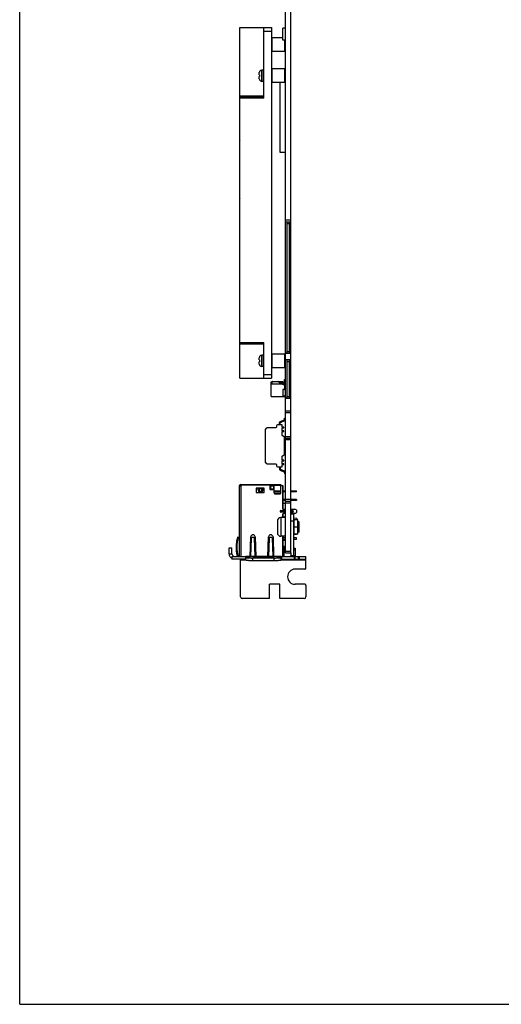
# Model space of a CAD drawing. Header units: millimetres. Extents: x 0 to 559, y 0 to 432.
# Tile 1 of 18: x 0 to 140, y 0 to 287. Entities that reach past the tile are written whole.
import ezdxf

# ---------------------------------------------------------------- set-up
doc = ezdxf.new("R2010")
doc.units = ezdxf.units.MM
doc.header["$LTSCALE"] = 30.734
doc.layers.get('0').update_dxf_attribs({"linetype": 'CONTINUOUS'})
doc.layers.add('00_COMPONENTS', color=7, linetype='CONTINUOUS')

msp = doc.modelspace()

# ---------------------------------------------------------------- linework, layer by layer
at = {"color": 7}
for q in [(0, 431.8), (558.8, 0)]:
    msp.add_line((0, 0), q, dxfattribs=at)
at = {"layer": '00_COMPONENTS', "color": 7}
for p, q in [((77.399, 227.719), (77.399, 299.069)), ((78.999, 227.719), (78.999, 299.069)), ((64.099, 182.259), (64.099, 284.259)), ((64.099, 284.259), (73.399, 284.259)), ((71.099, 263.759), (71.099, 284.259)), ((73.399, 284.259), (73.399, 182.259)), ((76.649, 280.627), (76.649, 284.127)), ((77.399, 284.127), (76.649, 284.127)), ((73.399, 281.059), (73.599, 281.259)), ((73.599, 277.259), (73.599, 281.259)), ((76.649, 281.259), (73.599, 281.259)), ((77.399, 280.627), (76.649, 280.627)), ((77.199, 277.259), (77.199, 280.627)), ((73.399, 277.459), (73.599, 277.259)), ((77.199, 277.259), (73.599, 277.259)), ((77.199, 277.259), (77.399, 277.459)), ((73.399, 272.059), (73.599, 272.259)), ((73.599, 268.259), (73.599, 272.259)), ((77.199, 272.259), (73.599, 272.259)), ((77.199, 268.259), (77.199, 272.259)), ((77.199, 272.259), (77.399, 272.059)), ((69.799, 270.529), (69.799, 271.17)), ((69.799, 270.529), (69.87, 270.529)), ((69.799, 269.349), (69.799, 269.989)), ((69.87, 269.989), (69.799, 269.989)), ((69.861, 271.497), (69.87, 271.488)), ((70.899, 271.909), (70.499, 271.909)), ((69.87, 269.031), (69.861, 269.021)), ((70.899, 268.609), (70.499, 268.609)), ((73.399, 268.459), (73.599, 268.259)), ((77.199, 268.259), (73.599, 268.259)), ((75.875, 247.954), (75.875, 268.259)), ((77.199, 268.259), (77.399, 268.459)), ((71.099, 264.259), (64.099, 264.259)), ((71.099, 264.159), (64.099, 264.159)), ((63.999, 250.959), (63.999, 234.76)), ((77.399, 247.954), (75.875, 247.954)), ((77.399, 227.719), (78.999, 227.719)), ((77.727, 227.719), (77.909, 227.219)), ((77.909, 190.019), (77.909, 227.219)), ((77.909, 227.219), (78.489, 227.219)), ((78.489, 227.219), (78.671, 227.719)), ((78.489, 227.219), (78.489, 190.019)), ((64.099, 192.259), (71.099, 192.259)), ((71.099, 182.259), (71.099, 192.659)), ((73.399, 189.059), (73.599, 189.259)), ((77.199, 189.259), (73.599, 189.259)), ((73.599, 185.259), (73.599, 189.259)), ((77.199, 189.259), (77.399, 189.059)), ((77.199, 185.259), (77.199, 189.259)), ((77.399, 189.519), (78.999, 189.519)), ((77.909, 190.019), (77.727, 189.519)), ((77.909, 190.019), (78.489, 190.019)), ((78.671, 189.519), (78.489, 190.019)), ((69.799, 187.529), (69.799, 188.17)), ((69.799, 187.529), (69.87, 187.529)), ((69.87, 186.989), (69.799, 186.989)), ((69.799, 186.349), (69.799, 186.989)), ((69.861, 188.497), (69.87, 188.488)), ((70.899, 188.909), (70.499, 188.909)), ((77.399, 187.619), (78.999, 187.619)), ((77.727, 187.619), (77.909, 187.119)), ((77.909, 187.119), (78.489, 187.119)), ((77.909, 176.914), (77.909, 187.119)), ((78.489, 187.119), (78.671, 187.619)), ((78.489, 187.119), (78.489, 176.914)), ((69.87, 186.031), (69.861, 186.021)), ((70.899, 185.609), (70.499, 185.609)), ((73.399, 185.459), (73.599, 185.259)), ((77.199, 185.259), (73.599, 185.259)), ((77.199, 185.259), (77.399, 185.459)), ((64.099, 182.259), (73.399, 182.259)), ((73.229, 181.183), (73.484, 181.183)), ((73.229, 176.933), (73.229, 181.183)), ((73.459, 181.183), (73.459, 180.533)), ((73.459, 180.883), (73.479, 180.883)), ((73.479, 180.533), (73.479, 181.148)), ((73.614, 181.283), (75.196, 181.283)), ((75.337, 181.224), (75.62, 180.941)), ((76.629, 181.183), (75.379, 181.183)), ((75.762, 180.883), (76.379, 180.883)), ((76.379, 180.883), (76.629, 180.883)), ((76.629, 180.983), (76.629, 181.183)), ((76.779, 180.983), (76.629, 180.983)), ((76.629, 180.883), (76.779, 180.933)), ((76.629, 180.883), (76.629, 180.748)), ((76.679, 180.583), (76.679, 180.533)), ((76.779, 180.283), (76.779, 180.983)), ((76.829, 180.848), (76.829, 180.93)), ((76.887, 181.071), (77.04, 181.224)), ((77.099, 181.883), (77.299, 181.883)), ((77.099, 181.365), (77.099, 181.883)), ((77.129, 180.756), (77.129, 180.603)), ((77.34, 181.05), (77.187, 180.897)), ((76.779, 180.533), (73.459, 180.533)), ((77.279, 178.913), (76.629, 178.913)), ((76.629, 178.913), (76.629, 176.933)), ((77.279, 180.283), (76.779, 180.283)), ((77.109, 180.348), (77.109, 180.283)), ((77.279, 178.897), (77.279, 180.283)), ((77.379, 178.767), (77.379, 177.098)), ((73.229, 176.933), (77.279, 176.933)), ((77.244, 176.963), (76.779, 176.963)), ((76.879, 176.963), (76.879, 176.933)), ((77.029, 176.933), (77.029, 176.963)), ((77.279, 176.933), (77.279, 176.967)), ((77.399, 176.414), (78.999, 176.414)), ((77.399, 131.419), (77.399, 176.414)), ((77.909, 176.914), (77.727, 176.414)), ((77.909, 176.914), (78.489, 176.914)), ((78.671, 176.414), (78.489, 176.914)), ((78.999, 141.39), (78.999, 176.414)), ((77.399, 172.764), (78.999, 172.764)), ((75.649, 168.657), (75.649, 169.292)), ((75.842, 169.588), (77.105, 170.152)), ((75.899, 168.657), (75.899, 169.292)), ((75.943, 169.36), (77.206, 169.924)), ((77.149, 170.562), (77.399, 170.562)), ((77.149, 170.221), (77.149, 170.562)), ((71.649, 157.699), (71.649, 167.375)), ((74.583, 167.775), (72.049, 167.775)), ((74.783, 168.357), (74.783, 167.975)), ((76.498, 168.657), (75.083, 168.657)), ((76.498, 168.006), (76.498, 168.657)), ((76.981, 168.006), (76.498, 168.006)), ((76.498, 167.806), (76.981, 167.806)), ((76.498, 166.935), (76.498, 167.806)), ((76.981, 166.935), (76.498, 166.935)), ((76.498, 166.735), (76.981, 166.735)), ((76.498, 165.571), (76.498, 166.735)), ((76.981, 167.806), (76.981, 168.006)), ((76.981, 166.735), (76.981, 166.935)), ((77.149, 165.017), (76.498, 165.571)), ((77.149, 160.058), (77.149, 165.017)), ((77.399, 164.764), (78.999, 164.764)), ((76.498, 159.503), (77.149, 160.058)), ((76.498, 158.34), (76.498, 159.503)), ((76.981, 158.34), (76.498, 158.34)), ((76.498, 158.14), (76.981, 158.14)), ((76.498, 157.268), (76.498, 158.14)), ((76.981, 158.14), (76.981, 158.34)), ((72.049, 157.299), (74.583, 157.299)), ((74.783, 157.099), (74.783, 156.717)), ((75.083, 156.417), (76.498, 156.417)), ((75.649, 156.417), (75.649, 155.783)), ((75.842, 155.486), (77.105, 154.923)), ((75.899, 156.417), (75.899, 155.783)), ((75.943, 155.715), (77.206, 155.151)), ((76.981, 157.268), (76.498, 157.268)), ((76.498, 157.068), (76.981, 157.068)), ((76.498, 156.417), (76.498, 157.068)), ((76.981, 157.068), (76.981, 157.268)), ((77.149, 154.854), (77.149, 154.512)), ((77.149, 154.512), (77.399, 154.512)), ((64.049, 130.325), (64.049, 150.949)), ((64.049, 150.849), (64.421, 150.849)), ((64.249, 150.849), (64.249, 150.949)), ((64.399, 151.299), (76.106, 151.299)), ((64.399, 151.099), (64.406, 151.099)), ((64.406, 150.849), (64.406, 151.299)), ((64.421, 151.209), (72.699, 151.209)), ((64.421, 151.209), (64.421, 150.849)), ((71.249, 150.209), (68.849, 150.209)), ((68.849, 150.209), (68.849, 148.909)), ((69.655, 150.199), (69.655, 150.199)), ((69.655, 150.199), (69.684, 150.199)), ((69.684, 150.199), (69.694, 150.199)), ((69.694, 150.199), (69.745, 150.199)), ((69.745, 150.199), (69.812, 150.199)), ((69.812, 150.199), (69.858, 150.199)), ((69.858, 150.199), (70.516, 150.199)), ((70.516, 150.125), (69.896, 150.125)), ((70.516, 149.161), (69.896, 149.161)), ((70.516, 150.199), (70.543, 150.199)), ((70.543, 150.199), (70.758, 150.199)), ((70.758, 150.199), (70.758, 150.199)), ((71.249, 148.909), (71.249, 150.209)), ((72.849, 151.059), (72.849, 150.009)), ((72.906, 151.299), (72.906, 149.892)), ((72.906, 151.099), (74.106, 151.099)), ((72.906, 150.924), (74.106, 150.924)), ((72.906, 150.919), (74.106, 150.919)), ((73.099, 150.719), (72.906, 150.719)), ((72.999, 149.859), (73.969, 149.859)), ((73.099, 150.919), (73.099, 149.859)), ((73.999, 149.919), (73.099, 149.919)), ((73.999, 149.919), (73.999, 150.919)), ((74.106, 148.848), (74.106, 151.299)), ((76.106, 148.848), (76.106, 151.299)), ((76.106, 151.009), (76.349, 151.009)), ((76.512, 150.924), (76.799, 150.924)), ((76.799, 150.919), (76.516, 150.919)), ((76.549, 150.809), (76.549, 144.359)), ((76.799, 150.924), (76.799, 150.919)), ((76.799, 144.064), (76.799, 150.919)), ((76.799, 149.474), (77.399, 149.474)), ((77.399, 149.124), (76.799, 149.124)), ((78.999, 149.474), (80.599, 149.474)), ((80.599, 149.124), (78.999, 149.124)), ((79.599, 149.124), (79.599, 149.474)), ((80.599, 149.124), (80.599, 149.474)), ((68.849, 148.909), (71.249, 148.909)), ((75.856, 148.663), (74.356, 148.663)), ((74.356, 148.608), (75.856, 148.608)), ((77.399, 146.934), (76.799, 146.934)), ((77.399, 146.584), (76.799, 146.584)), ((77.399, 146.419), (78.999, 146.419)), ((80.599, 146.934), (78.999, 146.934)), ((80.599, 146.584), (78.999, 146.584)), ((79.599, 146.584), (79.599, 146.934)), ((80.599, 146.934), (80.599, 146.584)), ((76.099, 143.709), (77.399, 143.709)), ((77.399, 145.769), (76.799, 145.769)), ((76.849, 144.059), (77.399, 144.059)), ((78.999, 144.059), (80.149, 144.059)), ((78.999, 143.709), (79.499, 143.709)), ((75.069, 140.65), (75.069, 137.2)), ((77.399, 141.65), (76.069, 141.65)), ((77.399, 143.209), (76.099, 143.209)), ((76.549, 142.559), (76.549, 141.65)), ((76.799, 141.65), (76.799, 142.855)), ((77.399, 142.859), (76.849, 142.859)), ((77.39, 141.981), (77.398, 141.984)), ((77.399, 141.979), (77.39, 141.981)), ((77.396, 141.983), (77.392, 141.982)), ((77.398, 141.984), (77.396, 141.983)), ((79.499, 143.209), (78.999, 143.209)), ((80.149, 142.859), (78.999, 142.859)), ((78.999, 142.725), (79.799, 142.725)), ((79.799, 142.725), (79.799, 130.525)), ((80.719, 141.359), (79.799, 141.531)), ((80.999, 140.975), (79.999, 140.975)), ((80.719, 141.359), (80.719, 140.975)), ((80.999, 136.875), (80.999, 140.975)), ((81.299, 140.425), (80.999, 140.425)), ((81.299, 140.425), (81.399, 140.325)), ((81.299, 140.181), (81.299, 140.425)), ((81.299, 137.668), (81.299, 140.181)), ((81.299, 137.425), (81.299, 137.668)), ((81.399, 137.525), (81.399, 140.325)), ((63.589, 135.561), (63.396, 135.614)), ((63.484, 135.919), (63.505, 135.989)), ((63.484, 135.919), (63.675, 135.861)), ((63.696, 135.931), (63.505, 135.989)), ((63.675, 135.861), (63.696, 135.931)), ((67.125, 130.325), (67.299, 136.029)), ((67.387, 130.325), (67.549, 135.614)), ((68.349, 135.614), (68.429, 133.004)), ((68.599, 136.029), (68.773, 130.325)), ((72.325, 130.325), (72.499, 136.029)), ((72.587, 130.325), (72.749, 135.614)), ((73.549, 135.614), (73.629, 133.004)), ((73.799, 136.029), (73.973, 130.325)), ((77.399, 136.2), (76.069, 136.2)), ((76.549, 136.2), (76.549, 130.325)), ((76.799, 130.325), (76.799, 136.2)), ((77.399, 135.759), (76.799, 135.759)), ((77.399, 135.259), (76.799, 135.259)), ((77.399, 134.969), (76.799, 134.969)), ((80.599, 135.759), (79.799, 135.759)), ((80.599, 135.259), (79.799, 135.259)), ((80.599, 136.779), (79.829, 136.779)), ((80.999, 136.875), (79.999, 136.875)), ((80.599, 136.779), (80.599, 136.875)), ((80.599, 135.259), (80.599, 135.759)), ((81.299, 137.425), (80.999, 137.425)), ((81.299, 137.425), (81.399, 137.525)), ((61.019, 132.825), (61.819, 132.825)), ((61.019, 131.125), (61.019, 132.825)), ((61.819, 131.125), (61.819, 132.825)), ((68.429, 133.004), (68.511, 130.325)), ((73.629, 133.004), (73.711, 130.325)), ((76.799, 132.269), (76.849, 132.269)), ((76.849, 133.317), (77.049, 133.317)), ((76.849, 130.325), (76.849, 133.317)), ((77.049, 130.325), (77.049, 133.317)), ((77.249, 132.069), (77.049, 132.269)), ((77.399, 132.069), (77.249, 132.069)), ((79.799, 132.765), (80.239, 132.765)), ((80.239, 132.765), (80.239, 130.525)), ((61.819, 130.325), (83.409, 130.325)), ((61.819, 130.325), (61.819, 129.525)), ((65.929, 129.525), (61.819, 129.525)), ((62.3, 130.325), (62.323, 130.381)), ((64.359, 118.595), (64.359, 129.52)), ((65.929, 130.056), (65.929, 130.325)), ((65.929, 129.259), (65.929, 130.056)), ((74.129, 129.881), (67.929, 129.881)), ((74.129, 129.084), (67.929, 129.084)), ((76.129, 130.056), (76.129, 130.325)), ((76.129, 129.259), (76.129, 130.056)), ((76.129, 129.525), (83.409, 129.525)), ((77.399, 131.419), (78.999, 131.419)), ((78.999, 131.419), (78.999, 130.525)), ((80.239, 129.525), (80.239, 130.325)), ((83.409, 126.955), (83.409, 130.325)), ((83.109, 126.655), (80.239, 126.655)), ((75.789, 122.285), (72.739, 122.285)), ((72.739, 118.095), (72.739, 122.285)), ((75.789, 118.095), (75.789, 122.285)), ((83.109, 122.235), (80.239, 122.235)), ((83.409, 121.935), (83.409, 118.595)), ((72.739, 118.095), (64.859, 118.095)), ((82.909, 118.095), (75.789, 118.095))]:
    msp.add_line(p, q, dxfattribs=at)
at = {"layer": '00_COMPONENTS', "color": 4}
for p, q in [((71.099, 283.259), (73.399, 283.259)), ((70.499, 268.609), (70.499, 271.909)), ((70.899, 271.909), (70.899, 268.609)), ((71.099, 263.759), (64.099, 263.759)), ((78.999, 228.219), (77.399, 228.219)), ((77.399, 176.414), (77.399, 227.719)), ((78.999, 176.414), (78.999, 227.719)), ((64.099, 192.659), (71.099, 192.659)), ((70.499, 185.609), (70.499, 188.909)), ((70.899, 188.909), (70.899, 185.609)), ((71.099, 183.259), (73.399, 183.259)), ((77.399, 172.264), (78.999, 172.264)), ((77.399, 165.264), (78.999, 165.264)), ((78.999, 164.264), (77.399, 164.264)), ((64.399, 150.849), (64.399, 130.325)), ((64.421, 150.949), (64.406, 150.949)), ((69.896, 150.199), (69.896, 149.161)), ((70.516, 149.161), (70.516, 150.199)), ((72.906, 150.949), (72.849, 150.949)), ((76.106, 150.949), (74.106, 150.949)), ((76.106, 149.346), (74.106, 149.346)), ((74.106, 149.262), (76.106, 149.262)), ((74.356, 148.663), (74.356, 148.608)), ((75.856, 148.608), (75.856, 148.663)), ((78.999, 146.919), (77.399, 146.919)), ((76.099, 143.709), (76.099, 143.509)), ((77.399, 143.509), (76.099, 143.509)), ((76.099, 143.409), (77.399, 143.409)), ((76.099, 143.409), (76.099, 143.209)), ((77.399, 145.919), (78.999, 145.919)), ((79.499, 143.509), (78.999, 143.509)), ((78.999, 143.409), (79.499, 143.409)), ((79.499, 143.509), (79.499, 143.709)), ((79.499, 143.209), (79.499, 143.409)), ((76.069, 141.65), (76.069, 136.2)), ((78.999, 131.419), (78.999, 141.39)), ((78.999, 140.725), (79.799, 140.725)), ((79.999, 136.875), (79.999, 140.975)), ((79.799, 138.925), (80.999, 138.925)), ((81.399, 140.275), (80.999, 140.275)), ((81.399, 137.575), (80.999, 137.575)), ((67.719, 135.919), (68.179, 135.919)), ((72.919, 135.919), (73.379, 135.919)), ((77.049, 132.317), (76.849, 132.317)), ((77.399, 131.919), (78.999, 131.919)), ((79.799, 132.265), (80.239, 132.265)), ((61.019, 131.125), (61.819, 131.125)), ((64.359, 129.325), (65.929, 129.325)), ((65.783, 130.325), (65.783, 129.525)), ((76.129, 130.321), (65.929, 130.321)), ((67.929, 129.084), (67.929, 129.881)), ((74.129, 129.084), (74.129, 129.881)), ((76.129, 129.325), (83.409, 129.325)), ((76.275, 130.325), (76.275, 129.525)), ((80.239, 130.525), (78.999, 130.525)), ((80.093, 129.525), (80.093, 130.325)), ((81.23, 129.525), (81.23, 130.325)), ((81.547, 129.525), (81.547, 130.325)), ((83.226, 130.325), (83.226, 129.525))]:
    msp.add_line(p, q, dxfattribs=at)
at = {"layer": '00_COMPONENTS', "color": 7}
for centre, radius, start, end in [((70.499, 271.209), 0.7, 90, 155.70481), ((73.672, 270.259), 3.811, 175.93725, 184.06275), ((70.899, 271.709), 0.2, 0, 90), ((70.499, 269.309), 0.7, 204.29519, 270), ((70.899, 268.809), 0.2, 270, 360), ((64.599, 250.959), 0.6, 146.51272, 180), ((64.599, 234.759), 0.6, 180, 213.48728), ((70.499, 188.209), 0.7, 90, 155.70481), ((73.672, 187.259), 3.811, 175.93725, 184.06275), ((70.899, 188.709), 0.2, 0, 90), ((70.499, 186.309), 0.7, 204.29519, 270), ((70.899, 185.809), 0.2, 270, 360), ((73.614, 181.148), 0.135, 89.99996, 180.00004), ((75.196, 181.083), 0.2, 45, 90), ((75.762, 181.083), 0.2, 225, 270), ((76.379, 180.583), 0.3, 0, 90), ((76.694, 180.848), 0.135, 309.07444, 360), ((77.029, 180.93), 0.2, 135, 180), ((76.899, 181.365), 0.2, 315, 360), ((76.979, 180.603), 0.15, 326.44269, 360), ((77.329, 180.756), 0.2, 135, 180), ((77.299, 181.783), 0.1, 0, 90), ((77.199, 181.191), 0.2, 315, 360), ((77.229, 180.438), 0.15, 146.44269, 216.8699), ((77.314, 179.028), 0.135, 238.45824, 254.97389), ((77.244, 178.767), 0.135, 0, 74.97389), ((76.779, 177.113), 0.15, 179.99996, 270.00004), ((77.244, 177.098), 0.135, 270, 360), ((75.974, 169.292), 0.325, 114.04972, 180), ((75.974, 169.292), 0.075, 114.04972, 180), ((77.074, 170.221), 0.075, 294.04972, 360), ((77.074, 170.221), 0.325, 294.04972, 360), ((72.049, 167.375), 0.4, 90, 180), ((74.583, 167.975), 0.2, 270, 360), ((75.083, 168.357), 0.3, 90, 180), ((72.049, 157.699), 0.4, 180, 270), ((74.583, 157.099), 0.2, 0, 90), ((75.083, 156.717), 0.3, 180, 270), ((75.974, 155.783), 0.325, 180, 245.95028), ((75.974, 155.783), 0.075, 180, 245.95028), ((77.074, 154.854), 0.075, 0, 65.95028), ((77.074, 154.854), 0.325, 0, 65.95028), ((64.399, 150.949), 0.35, 90, 180), ((64.399, 150.949), 0.15, 90, 180), ((69.488, 151.992), 1.801, 275.05192, 275.31859), ((70.925, 151.993), 1.801, 264.68141, 264.94805), ((72.699, 151.059), 0.15, 0, 90), ((72.999, 150.009), 0.15, 180, 270), ((73.969, 150.009), 0.15, 270, 336.36158), ((76.349, 150.809), 0.2, 0, 90), ((76.099, 143.459), 0.25, 90, 270), ((76.849, 144.359), 0.3, 180, 270), ((79.499, 143.459), 0.25, 270, 90), ((80.149, 143.459), 0.6, 270, 90), ((76.069, 140.65), 1, 90, 180), ((76.849, 142.559), 0.3, 90, 180), ((76.602, 144.077), 2.239, 290.46957, 290.61673), ((77.481, 141.742), 0.256, 110.37644, 110.85216), ((79.999, 141.175), 0.2, 180, 270), ((73.049, 133.004), 10, 164.87346, 195.5439), ((73.075, 133.001), 10.026, 167.85074, 176.25379), ((73.049, 133.004), 9.8, 163.05, 195.86871), ((73.063, 133.002), 10.014, 164.88389, 167.84558), ((73.049, 133.004), 10, 163.05, 164.87346), ((67.949, 136.009), 0.65, 1.75035, 178.24965), ((73.149, 136.009), 0.65, 1.75035, 178.24965), ((76.069, 137.2), 1, 180, 270), ((79.999, 136.675), 0.2, 90, 180), ((73.022, 133.004), 9.973, 176.25285, 184.74029), ((73.074, 133.008), 10.025, 184.73762, 191.57258), ((62.619, 131.125), 1.6, 180, 239.94459), ((62.619, 131.125), 0.8, 180, 248.26923), ((73.048, 133.003), 9.998, 191.57448, 192.13233), ((73.056, 133.004), 10.006, 192.13237, 193.05079), ((73.063, 133.006), 10.014, 193.05088, 195.53396), ((78.799, 130.525), 0.2, 270, 360), ((78.799, 130.525), 1, 348.4533, 360), ((79.239, 130.525), 1, 348.4533, 360), ((80.239, 124.445), 2.21, 90, 270), ((83.109, 126.955), 0.3, 270, 360), ((83.109, 121.935), 0.3, 0, 90), ((64.859, 118.595), 0.5, 180, 270), ((82.909, 118.595), 0.5, 270, 360)]:
    msp.add_arc(centre, radius, start, end, dxfattribs=at)
at = {"layer": '00_COMPONENTS', "color": 4}
for centre, start, end in [((76.099, 143.459), 90, 270), ((79.499, 143.459), 270, 90)]:
    msp.add_arc(centre, 0.05, start, end, dxfattribs=at)
at = {"layer": '00_COMPONENTS', "color": 7}
for points in [[(69.87, 271.488), (69.823, 271.39), (69.799, 271.279), (69.799, 271.17)], [(69.799, 269.349), (69.799, 269.24), (69.823, 269.129), (69.87, 269.031)], [(69.87, 188.488), (69.823, 188.39), (69.799, 188.279), (69.799, 188.17)], [(69.799, 186.349), (69.799, 186.24), (69.823, 186.129), (69.87, 186.031)]]:
    msp.add_open_spline(points, degree=3, dxfattribs=at)
for points, knots in [([(69.646, 150.199), (69.614, 150.196), (69.549, 150.192), (69.484, 150.189), (69.452, 150.188)], [0, 0, 0, 0, 0.499995, 1, 1, 1, 1]), ([(69.452, 150.188), (69.454, 150.186), (69.46, 150.181), (69.476, 150.172), (69.506, 150.162), (69.55, 150.151), (69.605, 150.142), (69.669, 150.135), (69.767, 150.127), (69.844, 150.125), (69.896, 150.125)], [0, 0, 0, 0, 0.0220306, 0.050021, 0.1250111, 0.2252664, 0.348821, 0.4925225, 0.6523134, 1, 1, 1, 1]), ([(69.896, 149.161), (69.884, 149.161), (69.859, 149.164), (69.812, 149.179), (69.76, 149.214), (69.708, 149.269), (69.666, 149.33), (69.63, 149.395), (69.588, 149.485), (69.547, 149.602), (69.509, 149.746), (69.482, 149.892), (69.462, 150.04), (69.454, 150.139), (69.452, 150.188)], [0, 0, 0, 0, 0.0312172, 0.0624462, 0.1247817, 0.18724, 0.2497417, 0.3122601, 0.3747848, 0.4998013, 0.62484, 0.7498889, 0.8749429, 1, 1, 1, 1]), ([(70.961, 150.188), (70.959, 150.186), (70.953, 150.181), (70.936, 150.172), (70.907, 150.162), (70.863, 150.151), (70.808, 150.142), (70.744, 150.135), (70.646, 150.127), (70.569, 150.125), (70.516, 150.125)], [0, 0, 0, 0, 0.0220301, 0.0500176, 0.1250009, 0.2252518, 0.3488055, 0.4925046, 0.6522998, 1, 1, 1, 1]), ([(70.516, 149.161), (70.529, 149.161), (70.554, 149.164), (70.601, 149.179), (70.653, 149.214), (70.704, 149.269), (70.747, 149.33), (70.783, 149.395), (70.824, 149.485), (70.866, 149.602), (70.903, 149.746), (70.931, 149.892), (70.95, 150.04), (70.958, 150.139), (70.961, 150.188)], [0, 0, 0, 0, 0.0312172, 0.0624463, 0.1247817, 0.18724, 0.2497417, 0.3122601, 0.3747848, 0.4998013, 0.6248401, 0.7498889, 0.8749429, 1, 1, 1, 1]), ([(70.961, 150.188), (70.929, 150.189), (70.864, 150.192), (70.799, 150.196), (70.766, 150.199)], [0, 0, 0, 0, 0.500005, 1, 1, 1, 1]), ([(74.106, 148.903), (74.106, 148.872), (74.12, 148.808), (74.176, 148.729), (74.259, 148.675), (74.324, 148.663), (74.356, 148.663)], [0, 0, 0, 0, 0.2453522, 0.493449, 0.7453827, 1, 1, 1, 1]), ([(74.106, 148.848), (74.106, 148.817), (74.12, 148.753), (74.176, 148.673), (74.259, 148.62), (74.324, 148.608), (74.356, 148.608)], [0, 0, 0, 0, 0.2453522, 0.493449, 0.7453827, 1, 1, 1, 1]), ([(75.856, 148.663), (75.889, 148.663), (75.954, 148.675), (76.037, 148.729), (76.093, 148.808), (76.106, 148.872), (76.106, 148.903)], [0, 0, 0, 0, 0.2546173, 0.506551, 0.7546478, 1, 1, 1, 1]), ([(75.856, 148.608), (75.889, 148.608), (75.954, 148.62), (76.037, 148.673), (76.093, 148.753), (76.106, 148.817), (76.106, 148.848)], [0, 0, 0, 0, 0.2546173, 0.506551, 0.7546478, 1, 1, 1, 1]), ([(76.799, 141.866), (76.866, 141.866), (76.993, 141.875), (77.189, 141.913), (77.316, 141.953), (77.385, 141.979)], [0, 0, 0, 0, 0.3353732, 0.6339442, 1, 1, 1, 1]), ([(67.549, 135.614), (67.554, 135.643), (67.567, 135.701), (67.603, 135.783), (67.654, 135.857), (67.696, 135.9), (67.719, 135.919)], [0, 0, 0, 0, 0.2488095, 0.4980029, 0.7482583, 1, 1, 1, 1]), ([(67.719, 135.919), (67.752, 135.942), (67.827, 135.977), (67.949, 135.995), (68.071, 135.977), (68.146, 135.942), (68.179, 135.919)], [0, 0, 0, 0, 0.2490698, 0.5, 0.7509302, 1, 1, 1, 1]), ([(68.179, 135.919), (68.202, 135.9), (68.244, 135.857), (68.294, 135.783), (68.33, 135.701), (68.344, 135.643), (68.349, 135.614)], [0, 0, 0, 0, 0.2517417, 0.5019971, 0.7511905, 1, 1, 1, 1]), ([(72.749, 135.614), (72.754, 135.643), (72.767, 135.701), (72.803, 135.783), (72.854, 135.857), (72.896, 135.9), (72.919, 135.919)], [0, 0, 0, 0, 0.2488095, 0.4980029, 0.7482583, 1, 1, 1, 1]), ([(72.919, 135.919), (72.952, 135.942), (73.027, 135.977), (73.149, 135.995), (73.271, 135.977), (73.346, 135.942), (73.379, 135.919)], [0, 0, 0, 0, 0.2490698, 0.5, 0.7509302, 1, 1, 1, 1]), ([(73.379, 135.919), (73.402, 135.9), (73.444, 135.857), (73.494, 135.783), (73.53, 135.701), (73.544, 135.643), (73.549, 135.614)], [0, 0, 0, 0, 0.2517417, 0.5019971, 0.7511905, 1, 1, 1, 1]), ([(65.929, 130.056), (65.929, 130.049), (65.941, 130.033), (65.993, 130.009), (66.104, 129.982), (66.286, 129.954), (66.533, 129.929), (66.832, 129.909), (67.303, 129.887), (67.674, 129.881), (67.929, 129.881)], [0, 0, 0, 0, 0.0096845, 0.0261848, 0.0846898, 0.177189, 0.3007477, 0.4508623, 0.6218222, 1, 1, 1, 1]), ([(67.929, 129.084), (67.674, 129.084), (67.303, 129.09), (66.832, 129.112), (66.533, 129.132), (66.286, 129.158), (66.104, 129.185), (65.993, 129.212), (65.941, 129.236), (65.929, 129.252), (65.929, 129.259)], [0, 0, 0, 0, 0.3781778, 0.5491377, 0.6992523, 0.822811, 0.9153102, 0.9738152, 0.9903155, 1, 1, 1, 1]), ([(74.129, 129.881), (74.384, 129.881), (74.755, 129.887), (75.226, 129.909), (75.525, 129.929), (75.771, 129.954), (75.954, 129.982), (76.065, 130.009), (76.117, 130.033), (76.129, 130.049), (76.129, 130.056)], [0, 0, 0, 0, 0.3781778, 0.5491377, 0.6992523, 0.822811, 0.9153102, 0.9738152, 0.9903155, 1, 1, 1, 1]), ([(76.129, 129.259), (76.129, 129.252), (76.117, 129.236), (76.065, 129.212), (75.954, 129.185), (75.771, 129.158), (75.525, 129.132), (75.226, 129.112), (74.755, 129.09), (74.384, 129.084), (74.129, 129.084)], [0, 0, 0, 0, 0.0096845, 0.0261848, 0.0846898, 0.177189, 0.3007477, 0.4508623, 0.6218222, 1, 1, 1, 1])]:
    msp.add_open_spline(points, degree=3, knots=knots, dxfattribs=at)

doc.saveas('drawing.dxf')
